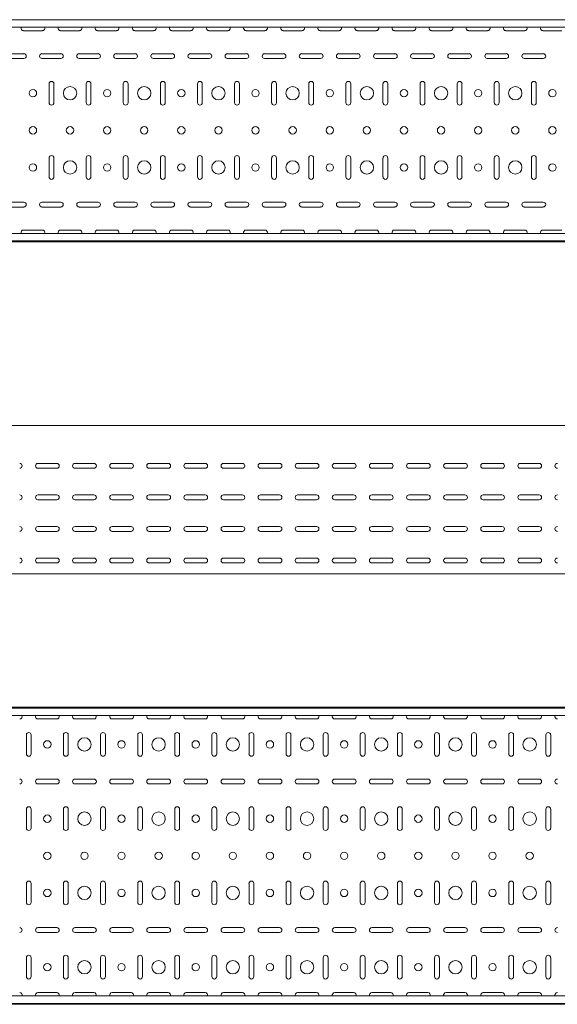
# Model space of a CAD drawing. Header units: millimetres. Extents: x -794 to 3872, y -6969 to -1561.
# Tile 16 of 19: x 2383 to 3107, y -3943 to -2617. Entities that reach past the tile are written whole.
import ezdxf

# ---------------------------------------------------------------- set-up
doc = ezdxf.new("R2010")
doc.units = ezdxf.units.MM

msp = doc.modelspace()

# ---------------------------------------------------------------- linework, layer by layer
at = {"color": 7, "linetype": 'Continuous', "lineweight": 15}
for p, q in [((3825.5, -2616.6), (825.5, -2616.6)), ((3822.5, -2626.8), (828.5, -2626.8)), ((2387.7, -2631.4), (2413.2, -2631.4)), ((2437.7, -2631.4), (2463.2, -2631.4)), ((2487.7, -2631.4), (2513.2, -2631.4)), ((2537.7, -2631.4), (2563.2, -2631.4)), ((2587.7, -2631.4), (2613.2, -2631.4)), ((2637.7, -2631.4), (2663.2, -2631.4)), ((2687.7, -2631.4), (2713.2, -2631.4)), ((2737.7, -2631.4), (2763.2, -2631.4)), ((2787.7, -2631.4), (2813.2, -2631.4)), ((2837.7, -2631.4), (2863.2, -2631.4)), ((2887.7, -2631.4), (2913.2, -2631.4)), ((2937.7, -2631.4), (2963.2, -2631.4)), ((2987.7, -2631.4), (3013.2, -2631.4)), ((3037.7, -2631.4), (3063.2, -2631.4)), ((3087.7, -2631.4), (3113.2, -2631.4)), ((2388.2, -2662.4), (2362.7, -2662.4)), ((2438.2, -2662.4), (2412.7, -2662.4)), ((2488.2, -2662.4), (2462.7, -2662.4)), ((2538.2, -2662.4), (2512.7, -2662.4)), ((2588.2, -2662.4), (2562.7, -2662.4)), ((2638.2, -2662.4), (2612.7, -2662.4)), ((2688.2, -2662.4), (2662.7, -2662.4)), ((2738.2, -2662.4), (2712.7, -2662.4)), ((2788.2, -2662.4), (2762.7, -2662.4)), ((2838.2, -2662.4), (2812.7, -2662.4)), ((2888.2, -2662.4), (2862.7, -2662.4)), ((2938.2, -2662.4), (2912.7, -2662.4)), ((2988.2, -2662.4), (2962.7, -2662.4)), ((3038.2, -2662.4), (3012.7, -2662.4)), ((3088.2, -2662.4), (3062.7, -2662.4)), ((2362.7, -2668.9), (2388.2, -2668.9)), ((2412.7, -2668.9), (2438.2, -2668.9)), ((2462.7, -2668.9), (2488.2, -2668.9)), ((2512.7, -2668.9), (2538.2, -2668.9)), ((2562.7, -2668.9), (2588.2, -2668.9)), ((2612.7, -2668.9), (2638.2, -2668.9)), ((2662.7, -2668.9), (2688.2, -2668.9)), ((2712.7, -2668.9), (2738.2, -2668.9)), ((2762.7, -2668.9), (2788.2, -2668.9)), ((2812.7, -2668.9), (2838.2, -2668.9)), ((2862.7, -2668.9), (2888.2, -2668.9)), ((2912.7, -2668.9), (2938.2, -2668.9)), ((2962.7, -2668.9), (2988.2, -2668.9)), ((3012.7, -2668.9), (3038.2, -2668.9)), ((3062.7, -2668.9), (3088.2, -2668.9)), ((2422.2, -2702.9), (2422.2, -2728.4)), ((2428.7, -2728.4), (2428.7, -2702.9)), ((2472.2, -2702.9), (2472.2, -2728.4)), ((2478.7, -2728.4), (2478.7, -2702.9)), ((2522.2, -2702.9), (2522.2, -2728.4)), ((2528.7, -2728.4), (2528.7, -2702.9)), ((2572.2, -2702.9), (2572.2, -2728.4)), ((2578.7, -2728.4), (2578.7, -2702.9)), ((2622.2, -2702.9), (2622.2, -2728.4)), ((2628.7, -2728.4), (2628.7, -2702.9)), ((2672.2, -2702.9), (2672.2, -2728.4)), ((2678.7, -2728.4), (2678.7, -2702.9)), ((2722.2, -2702.9), (2722.2, -2728.4)), ((2728.7, -2728.4), (2728.7, -2702.9)), ((2772.2, -2702.9), (2772.2, -2728.4)), ((2778.7, -2728.4), (2778.7, -2702.9)), ((2822.2, -2702.9), (2822.2, -2728.4)), ((2828.7, -2728.4), (2828.7, -2702.9)), ((2872.2, -2702.9), (2872.2, -2728.4)), ((2878.7, -2728.4), (2878.7, -2702.9)), ((2922.2, -2702.9), (2922.2, -2728.4)), ((2928.7, -2728.4), (2928.7, -2702.9)), ((2972.2, -2702.9), (2972.2, -2728.4)), ((2978.7, -2728.4), (2978.7, -2702.9)), ((3022.2, -2702.9), (3022.2, -2728.4)), ((3028.7, -2728.4), (3028.7, -2702.9)), ((3072.2, -2702.9), (3072.2, -2728.4)), ((3078.7, -2728.4), (3078.7, -2702.9)), ((2422.2, -2802.9), (2422.2, -2828.4)), ((2428.7, -2828.4), (2428.7, -2802.9)), ((2472.2, -2802.9), (2472.2, -2828.4)), ((2478.7, -2828.4), (2478.7, -2802.9)), ((2522.2, -2802.9), (2522.2, -2828.4)), ((2528.7, -2828.4), (2528.7, -2802.9)), ((2572.2, -2802.9), (2572.2, -2828.4)), ((2578.7, -2828.4), (2578.7, -2802.9)), ((2622.2, -2802.9), (2622.2, -2828.4)), ((2628.7, -2828.4), (2628.7, -2802.9)), ((2672.2, -2802.9), (2672.2, -2828.4)), ((2678.7, -2828.4), (2678.7, -2802.9)), ((2722.2, -2802.9), (2722.2, -2828.4)), ((2728.7, -2828.4), (2728.7, -2802.9)), ((2772.2, -2802.9), (2772.2, -2828.4)), ((2778.7, -2828.4), (2778.7, -2802.9)), ((2822.2, -2802.9), (2822.2, -2828.4)), ((2828.7, -2828.4), (2828.7, -2802.9)), ((2872.2, -2802.9), (2872.2, -2828.4)), ((2878.7, -2828.4), (2878.7, -2802.9)), ((2922.2, -2802.9), (2922.2, -2828.4)), ((2928.7, -2828.4), (2928.7, -2802.9)), ((2972.2, -2802.9), (2972.2, -2828.4)), ((2978.7, -2828.4), (2978.7, -2802.9)), ((3022.2, -2802.9), (3022.2, -2828.4)), ((3028.7, -2828.4), (3028.7, -2802.9)), ((3072.2, -2802.9), (3072.2, -2828.4)), ((3078.7, -2828.4), (3078.7, -2802.9)), ((2388.2, -2862.4), (2362.7, -2862.4)), ((2438.2, -2862.4), (2412.7, -2862.4)), ((2488.2, -2862.4), (2462.7, -2862.4)), ((2538.2, -2862.4), (2512.7, -2862.4)), ((2588.2, -2862.4), (2562.7, -2862.4)), ((2638.2, -2862.4), (2612.7, -2862.4)), ((2688.2, -2862.4), (2662.7, -2862.4)), ((2738.2, -2862.4), (2712.7, -2862.4)), ((2788.2, -2862.4), (2762.7, -2862.4)), ((2838.2, -2862.4), (2812.7, -2862.4)), ((2888.2, -2862.4), (2862.7, -2862.4)), ((2938.2, -2862.4), (2912.7, -2862.4)), ((2988.2, -2862.4), (2962.7, -2862.4)), ((3038.2, -2862.4), (3012.7, -2862.4)), ((3088.2, -2862.4), (3062.7, -2862.4)), ((2362.7, -2868.9), (2388.2, -2868.9)), ((2412.7, -2868.9), (2438.2, -2868.9)), ((2462.7, -2868.9), (2488.2, -2868.9)), ((2512.7, -2868.9), (2538.2, -2868.9)), ((2562.7, -2868.9), (2588.2, -2868.9)), ((2612.7, -2868.9), (2638.2, -2868.9)), ((2662.7, -2868.9), (2688.2, -2868.9)), ((2712.7, -2868.9), (2738.2, -2868.9)), ((2762.7, -2868.9), (2788.2, -2868.9)), ((2812.7, -2868.9), (2838.2, -2868.9)), ((2862.7, -2868.9), (2888.2, -2868.9)), ((2912.7, -2868.9), (2938.2, -2868.9)), ((2962.7, -2868.9), (2988.2, -2868.9)), ((3012.7, -2868.9), (3038.2, -2868.9)), ((3062.7, -2868.9), (3088.2, -2868.9)), ((2413.2, -2899.9), (2387.7, -2899.9)), ((2463.2, -2899.9), (2437.7, -2899.9)), ((2513.2, -2899.9), (2487.7, -2899.9)), ((2563.2, -2899.9), (2537.7, -2899.9)), ((2613.2, -2899.9), (2587.7, -2899.9)), ((2663.2, -2899.9), (2637.7, -2899.9)), ((2713.2, -2899.9), (2687.7, -2899.9)), ((2763.2, -2899.9), (2737.7, -2899.9)), ((2813.2, -2899.9), (2787.7, -2899.9)), ((2863.2, -2899.9), (2837.7, -2899.9)), ((2913.2, -2899.9), (2887.7, -2899.9)), ((2963.2, -2899.9), (2937.7, -2899.9)), ((3013.2, -2899.9), (2987.7, -2899.9)), ((3063.2, -2899.9), (3037.7, -2899.9)), ((3113.2, -2899.9), (3087.7, -2899.9)), ((825.5, -2914.6), (3825.5, -2914.6)), ((3825.5, -2915.6), (825.5, -2915.6)), ((3822.5, -2904.4), (828.5, -2904.4)), ((3844.9, -3162.9), (844.9, -3162.9)), ((2407.2, -3214.2), (2432.7, -3214.2)), ((2432.7, -3220.7), (2407.2, -3220.7)), ((2457.2, -3214.2), (2482.7, -3214.2)), ((2482.7, -3220.7), (2457.2, -3220.7)), ((2507.2, -3214.2), (2532.7, -3214.2)), ((2532.7, -3220.7), (2507.2, -3220.7)), ((2557.2, -3214.2), (2582.7, -3214.2)), ((2582.7, -3220.7), (2557.2, -3220.7)), ((2607.2, -3214.2), (2632.7, -3214.2)), ((2632.7, -3220.7), (2607.2, -3220.7)), ((2657.2, -3214.2), (2682.7, -3214.2)), ((2682.7, -3220.7), (2657.2, -3220.7)), ((2707.2, -3214.2), (2732.7, -3214.2)), ((2732.7, -3220.7), (2707.2, -3220.7)), ((2757.2, -3214.2), (2782.7, -3214.2)), ((2782.7, -3220.7), (2757.2, -3220.7)), ((2807.2, -3214.2), (2832.7, -3214.2)), ((2832.7, -3220.7), (2807.2, -3220.7)), ((2857.2, -3214.2), (2882.7, -3214.2)), ((2882.7, -3220.7), (2857.2, -3220.7)), ((2907.2, -3214.2), (2932.7, -3214.2)), ((2932.7, -3220.7), (2907.2, -3220.7)), ((2957.2, -3214.2), (2982.7, -3214.2)), ((2982.7, -3220.7), (2957.2, -3220.7)), ((3007.2, -3214.2), (3032.7, -3214.2)), ((3032.7, -3220.7), (3007.2, -3220.7)), ((3057.2, -3214.2), (3082.7, -3214.2)), ((3082.7, -3220.7), (3057.2, -3220.7)), ((2407.2, -3256.7), (2432.7, -3256.7)), ((2457.2, -3256.7), (2482.7, -3256.7)), ((2507.2, -3256.7), (2532.7, -3256.7)), ((2557.2, -3256.7), (2582.7, -3256.7)), ((2607.2, -3256.7), (2632.7, -3256.7)), ((2657.2, -3256.7), (2682.7, -3256.7)), ((2707.2, -3256.7), (2732.7, -3256.7)), ((2757.2, -3256.7), (2782.7, -3256.7)), ((2807.2, -3256.7), (2832.7, -3256.7)), ((2857.2, -3256.7), (2882.7, -3256.7)), ((2907.2, -3256.7), (2932.7, -3256.7)), ((2957.2, -3256.7), (2982.7, -3256.7)), ((3007.2, -3256.7), (3032.7, -3256.7)), ((3057.2, -3256.7), (3082.7, -3256.7)), ((2432.7, -3263.2), (2407.2, -3263.2)), ((2482.7, -3263.2), (2457.2, -3263.2)), ((2532.7, -3263.2), (2507.2, -3263.2)), ((2582.7, -3263.2), (2557.2, -3263.2)), ((2632.7, -3263.2), (2607.2, -3263.2)), ((2682.7, -3263.2), (2657.2, -3263.2)), ((2732.7, -3263.2), (2707.2, -3263.2)), ((2782.7, -3263.2), (2757.2, -3263.2)), ((2832.7, -3263.2), (2807.2, -3263.2)), ((2882.7, -3263.2), (2857.2, -3263.2)), ((2932.7, -3263.2), (2907.2, -3263.2)), ((2982.7, -3263.2), (2957.2, -3263.2)), ((3032.7, -3263.2), (3007.2, -3263.2)), ((3082.7, -3263.2), (3057.2, -3263.2)), ((2407.2, -3299.2), (2432.7, -3299.2)), ((2457.2, -3299.2), (2482.7, -3299.2)), ((2507.2, -3299.2), (2532.7, -3299.2)), ((2557.2, -3299.2), (2582.7, -3299.2)), ((2607.2, -3299.2), (2632.7, -3299.2)), ((2657.2, -3299.2), (2682.7, -3299.2)), ((2707.2, -3299.2), (2732.7, -3299.2)), ((2757.2, -3299.2), (2782.7, -3299.2)), ((2807.2, -3299.2), (2832.7, -3299.2)), ((2857.2, -3299.2), (2882.7, -3299.2)), ((2907.2, -3299.2), (2932.7, -3299.2)), ((2957.2, -3299.2), (2982.7, -3299.2)), ((3007.2, -3299.2), (3032.7, -3299.2)), ((3057.2, -3299.2), (3082.7, -3299.2)), ((2432.7, -3305.7), (2407.2, -3305.7)), ((2482.7, -3305.7), (2457.2, -3305.7)), ((2532.7, -3305.7), (2507.2, -3305.7)), ((2582.7, -3305.7), (2557.2, -3305.7)), ((2632.7, -3305.7), (2607.2, -3305.7)), ((2682.7, -3305.7), (2657.2, -3305.7)), ((2732.7, -3305.7), (2707.2, -3305.7)), ((2782.7, -3305.7), (2757.2, -3305.7)), ((2832.7, -3305.7), (2807.2, -3305.7)), ((2882.7, -3305.7), (2857.2, -3305.7)), ((2932.7, -3305.7), (2907.2, -3305.7)), ((2982.7, -3305.7), (2957.2, -3305.7)), ((3032.7, -3305.7), (3007.2, -3305.7)), ((3082.7, -3305.7), (3057.2, -3305.7)), ((2407.2, -3341.7), (2432.7, -3341.7)), ((2432.7, -3348.2), (2407.2, -3348.2)), ((2457.2, -3341.7), (2482.7, -3341.7)), ((2482.7, -3348.2), (2457.2, -3348.2)), ((2507.2, -3341.7), (2532.7, -3341.7)), ((2532.7, -3348.2), (2507.2, -3348.2)), ((2557.2, -3341.7), (2582.7, -3341.7)), ((2582.7, -3348.2), (2557.2, -3348.2)), ((2607.2, -3341.7), (2632.7, -3341.7)), ((2632.7, -3348.2), (2607.2, -3348.2)), ((2657.2, -3341.7), (2682.7, -3341.7)), ((2682.7, -3348.2), (2657.2, -3348.2)), ((2707.2, -3341.7), (2732.7, -3341.7)), ((2732.7, -3348.2), (2707.2, -3348.2)), ((2757.2, -3341.7), (2782.7, -3341.7)), ((2782.7, -3348.2), (2757.2, -3348.2)), ((2807.2, -3341.7), (2832.7, -3341.7)), ((2832.7, -3348.2), (2807.2, -3348.2)), ((2857.2, -3341.7), (2882.7, -3341.7)), ((2882.7, -3348.2), (2857.2, -3348.2)), ((2907.2, -3341.7), (2932.7, -3341.7)), ((2932.7, -3348.2), (2907.2, -3348.2)), ((2957.2, -3341.7), (2982.7, -3341.7)), ((2982.7, -3348.2), (2957.2, -3348.2)), ((3007.2, -3341.7), (3032.7, -3341.7)), ((3032.7, -3348.2), (3007.2, -3348.2)), ((3057.2, -3341.7), (3082.7, -3341.7)), ((3082.7, -3348.2), (3057.2, -3348.2)), ((3844.9, -3362.9), (844.9, -3362.9)), ((3844.9, -3542.6), (844.9, -3542.6)), ((3844.9, -3543.6), (844.9, -3543.6)), ((3841.9, -3553.8), (847.9, -3553.8)), ((2407.2, -3558.3), (2432.7, -3558.3)), ((2457.2, -3558.3), (2482.7, -3558.3)), ((2507.2, -3558.3), (2532.7, -3558.3)), ((2557.2, -3558.3), (2582.7, -3558.3)), ((2607.2, -3558.3), (2632.7, -3558.3)), ((2657.2, -3558.3), (2682.7, -3558.3)), ((2707.2, -3558.3), (2732.7, -3558.3)), ((2757.2, -3558.3), (2782.7, -3558.3)), ((2807.2, -3558.3), (2832.7, -3558.3)), ((2857.2, -3558.3), (2882.7, -3558.3)), ((2907.2, -3558.3), (2932.7, -3558.3)), ((2957.2, -3558.3), (2982.7, -3558.3)), ((3007.2, -3558.3), (3032.7, -3558.3)), ((3057.2, -3558.3), (3082.7, -3558.3)), ((2391.7, -3579.8), (2391.7, -3605.3)), ((2398.2, -3605.3), (2398.2, -3579.8)), ((2441.7, -3579.8), (2441.7, -3605.3)), ((2448.2, -3605.3), (2448.2, -3579.8)), ((2491.7, -3579.8), (2491.7, -3605.3)), ((2498.2, -3605.3), (2498.2, -3579.8)), ((2541.7, -3579.8), (2541.7, -3605.3)), ((2548.2, -3605.3), (2548.2, -3579.8)), ((2591.7, -3579.8), (2591.7, -3605.3)), ((2598.2, -3605.3), (2598.2, -3579.8)), ((2641.7, -3579.8), (2641.7, -3605.3)), ((2648.2, -3605.3), (2648.2, -3579.8)), ((2691.7, -3579.8), (2691.7, -3605.3)), ((2698.2, -3605.3), (2698.2, -3579.8)), ((2741.7, -3579.8), (2741.7, -3605.3)), ((2748.2, -3605.3), (2748.2, -3579.8)), ((2791.7, -3579.8), (2791.7, -3605.3)), ((2798.2, -3605.3), (2798.2, -3579.8)), ((2841.7, -3579.8), (2841.7, -3605.3)), ((2848.2, -3605.3), (2848.2, -3579.8)), ((2891.7, -3579.8), (2891.7, -3605.3)), ((2898.2, -3605.3), (2898.2, -3579.8)), ((2941.7, -3579.8), (2941.7, -3605.3)), ((2948.2, -3605.3), (2948.2, -3579.8)), ((2991.7, -3579.8), (2991.7, -3605.3)), ((2998.2, -3605.3), (2998.2, -3579.8)), ((3041.7, -3579.8), (3041.7, -3605.3)), ((3048.2, -3605.3), (3048.2, -3579.8)), ((3091.7, -3579.8), (3091.7, -3605.3)), ((3098.2, -3605.3), (3098.2, -3579.8)), ((2432.7, -3639.3), (2407.2, -3639.3)), ((2407.2, -3645.8), (2432.7, -3645.8)), ((2482.7, -3639.3), (2457.2, -3639.3)), ((2457.2, -3645.8), (2482.7, -3645.8)), ((2532.7, -3639.3), (2507.2, -3639.3)), ((2507.2, -3645.8), (2532.7, -3645.8)), ((2582.7, -3639.3), (2557.2, -3639.3)), ((2557.2, -3645.8), (2582.7, -3645.8)), ((2632.7, -3639.3), (2607.2, -3639.3)), ((2607.2, -3645.8), (2632.7, -3645.8)), ((2682.7, -3639.3), (2657.2, -3639.3)), ((2657.2, -3645.8), (2682.7, -3645.8)), ((2732.7, -3639.3), (2707.2, -3639.3)), ((2707.2, -3645.8), (2732.7, -3645.8)), ((2782.7, -3639.3), (2757.2, -3639.3)), ((2757.2, -3645.8), (2782.7, -3645.8)), ((2832.7, -3639.3), (2807.2, -3639.3)), ((2807.2, -3645.8), (2832.7, -3645.8)), ((2882.7, -3639.3), (2857.2, -3639.3)), ((2857.2, -3645.8), (2882.7, -3645.8)), ((2932.7, -3639.3), (2907.2, -3639.3)), ((2907.2, -3645.8), (2932.7, -3645.8)), ((2982.7, -3639.3), (2957.2, -3639.3)), ((2957.2, -3645.8), (2982.7, -3645.8)), ((3032.7, -3639.3), (3007.2, -3639.3)), ((3007.2, -3645.8), (3032.7, -3645.8)), ((3082.7, -3639.3), (3057.2, -3639.3)), ((3057.2, -3645.8), (3082.7, -3645.8)), ((2391.7, -3679.8), (2391.7, -3705.3)), ((2398.2, -3705.3), (2398.2, -3679.8)), ((2441.7, -3679.8), (2441.7, -3705.3)), ((2448.2, -3705.3), (2448.2, -3679.8)), ((2491.7, -3679.8), (2491.7, -3705.3)), ((2498.2, -3705.3), (2498.2, -3679.8)), ((2541.7, -3679.8), (2541.7, -3705.3)), ((2548.2, -3705.3), (2548.2, -3679.8)), ((2591.7, -3679.8), (2591.7, -3705.3)), ((2598.2, -3705.3), (2598.2, -3679.8)), ((2641.7, -3679.8), (2641.7, -3705.3)), ((2648.2, -3705.3), (2648.2, -3679.8)), ((2691.7, -3679.8), (2691.7, -3705.3)), ((2698.2, -3705.3), (2698.2, -3679.8)), ((2741.7, -3679.8), (2741.7, -3705.3)), ((2748.2, -3705.3), (2748.2, -3679.8)), ((2791.7, -3679.8), (2791.7, -3705.3)), ((2798.2, -3705.3), (2798.2, -3679.8)), ((2841.7, -3679.8), (2841.7, -3705.3)), ((2848.2, -3705.3), (2848.2, -3679.8)), ((2891.7, -3679.8), (2891.7, -3705.3)), ((2898.2, -3705.3), (2898.2, -3679.8)), ((2941.7, -3679.8), (2941.7, -3705.3)), ((2948.2, -3705.3), (2948.2, -3679.8)), ((2991.7, -3679.8), (2991.7, -3705.3)), ((2998.2, -3705.3), (2998.2, -3679.8)), ((3041.7, -3679.8), (3041.7, -3705.3)), ((3048.2, -3705.3), (3048.2, -3679.8)), ((3091.7, -3679.8), (3091.7, -3705.3)), ((3098.2, -3705.3), (3098.2, -3679.8)), ((2391.7, -3779.8), (2391.7, -3805.3)), ((2398.2, -3805.3), (2398.2, -3779.8)), ((2441.7, -3779.8), (2441.7, -3805.3)), ((2448.2, -3805.3), (2448.2, -3779.8)), ((2491.7, -3779.8), (2491.7, -3805.3)), ((2498.2, -3805.3), (2498.2, -3779.8)), ((2541.7, -3779.8), (2541.7, -3805.3)), ((2548.2, -3805.3), (2548.2, -3779.8)), ((2591.7, -3779.8), (2591.7, -3805.3)), ((2598.2, -3805.3), (2598.2, -3779.8)), ((2641.7, -3779.8), (2641.7, -3805.3)), ((2648.2, -3805.3), (2648.2, -3779.8)), ((2691.7, -3779.8), (2691.7, -3805.3)), ((2698.2, -3805.3), (2698.2, -3779.8)), ((2741.7, -3779.8), (2741.7, -3805.3)), ((2748.2, -3805.3), (2748.2, -3779.8)), ((2791.7, -3779.8), (2791.7, -3805.3)), ((2798.2, -3805.3), (2798.2, -3779.8)), ((2841.7, -3779.8), (2841.7, -3805.3)), ((2848.2, -3805.3), (2848.2, -3779.8)), ((2891.7, -3779.8), (2891.7, -3805.3)), ((2898.2, -3805.3), (2898.2, -3779.8)), ((2941.7, -3779.8), (2941.7, -3805.3)), ((2948.2, -3805.3), (2948.2, -3779.8)), ((2991.7, -3779.8), (2991.7, -3805.3)), ((2998.2, -3805.3), (2998.2, -3779.8)), ((3041.7, -3779.8), (3041.7, -3805.3)), ((3048.2, -3805.3), (3048.2, -3779.8)), ((3091.7, -3779.8), (3091.7, -3805.3)), ((3098.2, -3805.3), (3098.2, -3779.8)), ((2432.7, -3839.3), (2407.2, -3839.3)), ((2482.7, -3839.3), (2457.2, -3839.3)), ((2532.7, -3839.3), (2507.2, -3839.3)), ((2582.7, -3839.3), (2557.2, -3839.3)), ((2632.7, -3839.3), (2607.2, -3839.3)), ((2682.7, -3839.3), (2657.2, -3839.3)), ((2732.7, -3839.3), (2707.2, -3839.3)), ((2782.7, -3839.3), (2757.2, -3839.3)), ((2832.7, -3839.3), (2807.2, -3839.3)), ((2882.7, -3839.3), (2857.2, -3839.3)), ((2932.7, -3839.3), (2907.2, -3839.3)), ((2982.7, -3839.3), (2957.2, -3839.3)), ((3032.7, -3839.3), (3007.2, -3839.3)), ((3082.7, -3839.3), (3057.2, -3839.3)), ((2407.2, -3845.8), (2432.7, -3845.8)), ((2457.2, -3845.8), (2482.7, -3845.8)), ((2507.2, -3845.8), (2532.7, -3845.8)), ((2557.2, -3845.8), (2582.7, -3845.8)), ((2607.2, -3845.8), (2632.7, -3845.8)), ((2657.2, -3845.8), (2682.7, -3845.8)), ((2707.2, -3845.8), (2732.7, -3845.8)), ((2757.2, -3845.8), (2782.7, -3845.8)), ((2807.2, -3845.8), (2832.7, -3845.8)), ((2857.2, -3845.8), (2882.7, -3845.8)), ((2907.2, -3845.8), (2932.7, -3845.8)), ((2957.2, -3845.8), (2982.7, -3845.8)), ((3007.2, -3845.8), (3032.7, -3845.8)), ((3057.2, -3845.8), (3082.7, -3845.8)), ((2391.7, -3879.8), (2391.7, -3905.3)), ((2398.2, -3905.3), (2398.2, -3879.8)), ((2441.7, -3879.8), (2441.7, -3905.3)), ((2448.2, -3905.3), (2448.2, -3879.8)), ((2491.7, -3879.8), (2491.7, -3905.3)), ((2498.2, -3905.3), (2498.2, -3879.8)), ((2541.7, -3879.8), (2541.7, -3905.3)), ((2548.2, -3905.3), (2548.2, -3879.8)), ((2591.7, -3879.8), (2591.7, -3905.3)), ((2598.2, -3905.3), (2598.2, -3879.8)), ((2641.7, -3879.8), (2641.7, -3905.3)), ((2648.2, -3905.3), (2648.2, -3879.8)), ((2691.7, -3879.8), (2691.7, -3905.3)), ((2698.2, -3905.3), (2698.2, -3879.8)), ((2741.7, -3879.8), (2741.7, -3905.3)), ((2748.2, -3905.3), (2748.2, -3879.8)), ((2791.7, -3879.8), (2791.7, -3905.3)), ((2798.2, -3905.3), (2798.2, -3879.8)), ((2841.7, -3879.8), (2841.7, -3905.3)), ((2848.2, -3905.3), (2848.2, -3879.8)), ((2891.7, -3879.8), (2891.7, -3905.3)), ((2898.2, -3905.3), (2898.2, -3879.8)), ((2941.7, -3879.8), (2941.7, -3905.3)), ((2948.2, -3905.3), (2948.2, -3879.8)), ((2991.7, -3879.8), (2991.7, -3905.3)), ((2998.2, -3905.3), (2998.2, -3879.8)), ((3041.7, -3879.8), (3041.7, -3905.3)), ((3048.2, -3905.3), (3048.2, -3879.8)), ((3091.7, -3879.8), (3091.7, -3905.3)), ((3098.2, -3905.3), (3098.2, -3879.8)), ((3841.9, -3931.4), (847.9, -3931.4)), ((2432.7, -3926.8), (2407.2, -3926.8)), ((2482.7, -3926.8), (2457.2, -3926.8)), ((2532.7, -3926.8), (2507.2, -3926.8)), ((2582.7, -3926.8), (2557.2, -3926.8)), ((2632.7, -3926.8), (2607.2, -3926.8)), ((2682.7, -3926.8), (2657.2, -3926.8)), ((2732.7, -3926.8), (2707.2, -3926.8)), ((2782.7, -3926.8), (2757.2, -3926.8)), ((2832.7, -3926.8), (2807.2, -3926.8)), ((2882.7, -3926.8), (2857.2, -3926.8)), ((2932.7, -3926.8), (2907.2, -3926.8)), ((2982.7, -3926.8), (2957.2, -3926.8)), ((3032.7, -3926.8), (3007.2, -3926.8)), ((3082.7, -3926.8), (3057.2, -3926.8)), ((844.9, -3941.6), (3844.9, -3941.6)), ((3844.9, -3942.6), (844.9, -3942.6))]:
    msp.add_line(p, q, dxfattribs=at)
for centre, radius in [((2400.5, -2715.6), 5), ((2450.5, -2715.6), 9), ((2500.5, -2715.6), 5), ((2550.5, -2715.6), 9), ((2600.5, -2715.6), 5), ((2650.5, -2715.6), 9), ((2700.5, -2715.6), 5), ((2750.5, -2715.6), 9), ((2800.5, -2715.6), 5), ((2850.5, -2715.6), 9), ((2900.5, -2715.6), 5), ((2950.5, -2715.6), 9), ((3000.5, -2715.6), 5), ((3050.5, -2715.6), 9), ((3100.5, -2715.6), 5), ((2400.5, -2765.6), 5), ((2450.5, -2765.6), 5), ((2500.5, -2765.6), 5), ((2550.5, -2765.6), 5), ((2600.5, -2765.6), 5), ((2650.5, -2765.6), 5), ((2700.5, -2765.6), 5), ((2750.5, -2765.6), 5), ((2800.5, -2765.6), 5), ((2850.5, -2765.6), 5), ((2900.5, -2765.6), 5), ((2950.5, -2765.6), 5), ((3000.5, -2765.6), 5), ((3050.5, -2765.6), 5), ((3100.5, -2765.6), 5), ((2400.5, -2815.6), 5), ((2450.5, -2815.6), 9), ((2500.5, -2815.6), 5), ((2550.5, -2815.6), 9), ((2600.5, -2815.6), 5), ((2650.5, -2815.6), 9), ((2700.5, -2815.6), 5), ((2750.5, -2815.6), 9), ((2800.5, -2815.6), 5), ((2850.5, -2815.6), 9), ((2900.5, -2815.6), 5), ((2950.5, -2815.6), 9), ((3000.5, -2815.6), 5), ((3050.5, -2815.6), 9), ((3100.5, -2815.6), 5), ((2419.9, -3592.6), 5), ((2469.9, -3592.6), 9), ((2519.9, -3592.6), 5), ((2569.9, -3592.6), 9), ((2619.9, -3592.6), 5), ((2669.9, -3592.6), 9), ((2719.9, -3592.6), 5), ((2769.9, -3592.6), 9), ((2819.9, -3592.6), 5), ((2869.9, -3592.6), 9), ((2919.9, -3592.6), 5), ((2969.9, -3592.6), 9), ((3019.9, -3592.6), 5), ((3069.9, -3592.6), 9), ((2469.9, -3692.6), 9), ((2569.9, -3692.6), 9), ((2669.9, -3692.6), 9), ((2769.9, -3692.6), 9), ((2869.9, -3692.6), 9), ((2969.9, -3692.6), 9), ((3069.9, -3692.6), 9), ((2419.9, -3692.6), 5), ((2519.9, -3692.6), 5), ((2619.9, -3692.6), 5), ((2719.9, -3692.6), 5), ((2819.9, -3692.6), 5), ((2919.9, -3692.6), 5), ((3019.9, -3692.6), 5), ((2419.9, -3742.6), 5), ((2469.9, -3742.6), 5), ((2519.9, -3742.6), 5), ((2569.9, -3742.6), 5), ((2619.9, -3742.6), 5), ((2669.9, -3742.6), 5), ((2719.9, -3742.6), 5), ((2769.9, -3742.6), 5), ((2819.9, -3742.6), 5), ((2869.9, -3742.6), 5), ((2919.9, -3742.6), 5), ((2969.9, -3742.6), 5), ((3019.9, -3742.6), 5), ((3069.9, -3742.6), 5), ((2419.9, -3792.6), 5), ((2469.9, -3792.6), 9), ((2519.9, -3792.6), 5), ((2569.9, -3792.6), 9), ((2619.9, -3792.6), 5), ((2669.9, -3792.6), 9), ((2719.9, -3792.6), 5), ((2769.9, -3792.6), 9), ((2819.9, -3792.6), 5), ((2869.9, -3792.6), 9), ((2919.9, -3792.6), 5), ((2969.9, -3792.6), 9), ((3019.9, -3792.6), 5), ((3069.9, -3792.6), 9), ((2469.9, -3892.6), 9), ((2569.9, -3892.6), 9), ((2669.9, -3892.6), 9), ((2769.9, -3892.6), 9), ((2869.9, -3892.6), 9), ((2969.9, -3892.6), 9), ((3069.9, -3892.6), 9), ((2419.9, -3892.6), 5), ((2519.9, -3892.6), 5), ((2619.9, -3892.6), 5), ((2719.9, -3892.6), 5), ((2819.9, -3892.6), 5), ((2919.9, -3892.6), 5), ((3019.9, -3892.6), 5)]:
    msp.add_circle(centre, radius, dxfattribs=at)
for centre, start, end in [((2387.7, -2628.1), 156.6479, 270), ((2413.2, -2628.1), 270, 23.3521), ((2437.7, -2628.1), 156.6479, 270), ((2463.2, -2628.1), 270, 23.3521), ((2487.7, -2628.1), 156.6479, 270), ((2513.2, -2628.1), 270, 23.3521), ((2537.7, -2628.1), 156.6479, 270), ((2563.2, -2628.1), 270, 23.3521), ((2587.7, -2628.1), 156.6479, 270), ((2613.2, -2628.1), 270, 23.3521), ((2637.7, -2628.1), 156.6479, 270), ((2663.2, -2628.1), 270, 23.3521), ((2687.7, -2628.1), 156.6479, 270), ((2713.2, -2628.1), 270, 23.3521), ((2737.7, -2628.1), 156.6479, 270), ((2763.2, -2628.1), 270, 23.3521), ((2787.7, -2628.1), 156.6479, 270), ((2813.2, -2628.1), 270, 23.3521), ((2837.7, -2628.1), 156.6479, 270), ((2863.2, -2628.1), 270, 23.3521), ((2887.7, -2628.1), 156.6479, 270), ((2913.2, -2628.1), 270, 23.3521), ((2937.7, -2628.1), 156.6479, 270), ((2963.2, -2628.1), 270, 23.3521), ((2987.7, -2628.1), 156.6479, 270), ((3013.2, -2628.1), 270, 23.3521), ((3037.7, -2628.1), 156.6479, 270), ((3063.2, -2628.1), 270, 23.3521), ((3087.7, -2628.1), 156.6479, 270), ((2388.2, -2665.6), 270, 90), ((2412.7, -2665.6), 90, 270), ((2438.2, -2665.6), 270, 90), ((2462.7, -2665.6), 90, 270), ((2488.2, -2665.6), 270, 90), ((2512.7, -2665.6), 90, 270), ((2538.2, -2665.6), 270, 90), ((2562.7, -2665.6), 90, 270), ((2588.2, -2665.6), 270, 90), ((2612.7, -2665.6), 90, 270), ((2638.2, -2665.6), 270, 90), ((2662.7, -2665.6), 90, 270), ((2688.2, -2665.6), 270, 90), ((2712.7, -2665.6), 90, 270), ((2738.2, -2665.6), 270, 90), ((2762.7, -2665.6), 90, 270), ((2788.2, -2665.6), 270, 90), ((2812.7, -2665.6), 90, 270), ((2838.2, -2665.6), 270, 90), ((2862.7, -2665.6), 90, 270), ((2888.2, -2665.6), 270, 90), ((2912.7, -2665.6), 90, 270), ((2938.2, -2665.6), 270, 90), ((2962.7, -2665.6), 90, 270), ((2988.2, -2665.6), 270, 90), ((3012.7, -2665.6), 90, 270), ((3038.2, -2665.6), 270, 90), ((3062.7, -2665.6), 90, 270), ((3088.2, -2665.6), 270, 90), ((2425.5, -2702.9), 0, 180), ((2475.5, -2702.9), 0, 180), ((2525.5, -2702.9), 0, 180), ((2575.5, -2702.9), 0, 180), ((2625.5, -2702.9), 0, 180), ((2675.5, -2702.9), 0, 180), ((2725.5, -2702.9), 0, 180), ((2775.5, -2702.9), 0, 180), ((2825.5, -2702.9), 0, 180), ((2875.5, -2702.9), 0, 180), ((2925.5, -2702.9), 0, 180), ((2975.5, -2702.9), 0, 180), ((3025.5, -2702.9), 0, 180), ((3075.5, -2702.9), 0, 180), ((2425.5, -2728.4), 180, 0), ((2475.5, -2728.4), 180, 0), ((2525.5, -2728.4), 180, 0), ((2575.5, -2728.4), 180, 0), ((2625.5, -2728.4), 180, 0), ((2675.5, -2728.4), 180, 0), ((2725.5, -2728.4), 180, 0), ((2775.5, -2728.4), 180, 0), ((2825.5, -2728.4), 180, 0), ((2875.5, -2728.4), 180, 0), ((2925.5, -2728.4), 180, 0), ((2975.5, -2728.4), 180, 0), ((3025.5, -2728.4), 180, 0), ((3075.5, -2728.4), 180, 0), ((2425.5, -2802.9), 0, 180), ((2475.5, -2802.9), 0, 180), ((2525.5, -2802.9), 0, 180), ((2575.5, -2802.9), 0, 180), ((2625.5, -2802.9), 0, 180), ((2675.5, -2802.9), 0, 180), ((2725.5, -2802.9), 0, 180), ((2775.5, -2802.9), 0, 180), ((2825.5, -2802.9), 0, 180), ((2875.5, -2802.9), 0, 180), ((2925.5, -2802.9), 0, 180), ((2975.5, -2802.9), 0, 180), ((3025.5, -2802.9), 0, 180), ((3075.5, -2802.9), 0, 180), ((2425.5, -2828.4), 180, 0), ((2475.5, -2828.4), 180, 0), ((2525.5, -2828.4), 180, 0), ((2575.5, -2828.4), 180, 0), ((2625.5, -2828.4), 180, 0), ((2675.5, -2828.4), 180, 0), ((2725.5, -2828.4), 180, 0), ((2775.5, -2828.4), 180, 0), ((2825.5, -2828.4), 180, 0), ((2875.5, -2828.4), 180, 0), ((2925.5, -2828.4), 180, 0), ((2975.5, -2828.4), 180, 0), ((3025.5, -2828.4), 180, 0), ((3075.5, -2828.4), 180, 0), ((2388.2, -2865.6), 270, 90), ((2412.7, -2865.6), 90, 270), ((2438.2, -2865.6), 270, 90), ((2462.7, -2865.6), 90, 270), ((2488.2, -2865.6), 270, 90), ((2512.7, -2865.6), 90, 270), ((2538.2, -2865.6), 270, 90), ((2562.7, -2865.6), 90, 270), ((2588.2, -2865.6), 270, 90), ((2612.7, -2865.6), 90, 270), ((2638.2, -2865.6), 270, 90), ((2662.7, -2865.6), 90, 270), ((2688.2, -2865.6), 270, 90), ((2712.7, -2865.6), 90, 270), ((2738.2, -2865.6), 270, 90), ((2762.7, -2865.6), 90, 270), ((2788.2, -2865.6), 270, 90), ((2812.7, -2865.6), 90, 270), ((2838.2, -2865.6), 270, 90), ((2862.7, -2865.6), 90, 270), ((2888.2, -2865.6), 270, 90), ((2912.7, -2865.6), 90, 270), ((2938.2, -2865.6), 270, 90), ((2962.7, -2865.6), 90, 270), ((2988.2, -2865.6), 270, 90), ((3012.7, -2865.6), 90, 270), ((3038.2, -2865.6), 270, 90), ((3062.7, -2865.6), 90, 270), ((3088.2, -2865.6), 270, 90), ((2387.7, -2903.1), 90, 203.3521), ((2413.2, -2903.1), 336.6479, 90), ((2437.7, -2903.1), 90, 203.3521), ((2463.2, -2903.1), 336.6479, 90), ((2487.7, -2903.1), 90, 203.3521), ((2513.2, -2903.1), 336.6479, 90), ((2537.7, -2903.1), 90, 203.3521), ((2563.2, -2903.1), 336.6479, 90), ((2587.7, -2903.1), 90, 203.3521), ((2613.2, -2903.1), 336.6479, 90), ((2637.7, -2903.1), 90, 203.3521), ((2663.2, -2903.1), 336.6479, 90), ((2687.7, -2903.1), 90, 203.3521), ((2713.2, -2903.1), 336.6479, 90), ((2737.7, -2903.1), 90, 203.3521), ((2763.2, -2903.1), 336.6479, 90), ((2787.7, -2903.1), 90, 203.3521), ((2813.2, -2903.1), 336.6479, 90), ((2837.7, -2903.1), 90, 203.3521), ((2863.2, -2903.1), 336.6479, 90), ((2887.7, -2903.1), 90, 203.3521), ((2913.2, -2903.1), 336.6479, 90), ((2937.7, -2903.1), 90, 203.3521), ((2963.2, -2903.1), 336.6479, 90), ((2987.7, -2903.1), 90, 203.3521), ((3013.2, -2903.1), 336.6479, 90), ((3037.7, -2903.1), 90, 203.3521), ((3063.2, -2903.1), 336.6479, 90), ((3087.7, -2903.1), 90, 203.3521), ((2382.7, -3217.4), 270, 90), ((2407.2, -3217.4), 90, 270), ((2432.7, -3217.4), 270, 90), ((2457.2, -3217.4), 90, 270), ((2482.7, -3217.4), 270, 90), ((2507.2, -3217.4), 90, 270), ((2532.7, -3217.4), 270, 90), ((2557.2, -3217.4), 90, 270), ((2582.7, -3217.4), 270, 90), ((2607.2, -3217.4), 90, 270), ((2632.7, -3217.4), 270, 90), ((2657.2, -3217.4), 90, 270), ((2682.7, -3217.4), 270, 90), ((2707.2, -3217.4), 90, 270), ((2732.7, -3217.4), 270, 90), ((2757.2, -3217.4), 90, 270), ((2782.7, -3217.4), 270, 90), ((2807.2, -3217.4), 90, 270), ((2832.7, -3217.4), 270, 90), ((2857.2, -3217.4), 90, 270), ((2882.7, -3217.4), 270, 90), ((2907.2, -3217.4), 90, 270), ((2932.7, -3217.4), 270, 90), ((2957.2, -3217.4), 90, 270), ((2982.7, -3217.4), 270, 90), ((3007.2, -3217.4), 90, 270), ((3032.7, -3217.4), 270, 90), ((3057.2, -3217.4), 90, 270), ((3082.7, -3217.4), 270, 90), ((3107.2, -3217.4), 90, 270), ((2382.7, -3259.9), 270, 90), ((2407.2, -3259.9), 90, 270), ((2432.7, -3259.9), 270, 90), ((2457.2, -3259.9), 90, 270), ((2482.7, -3259.9), 270, 90), ((2507.2, -3259.9), 90, 270), ((2532.7, -3259.9), 270, 90), ((2557.2, -3259.9), 90, 270), ((2582.7, -3259.9), 270, 90), ((2607.2, -3259.9), 90, 270), ((2632.7, -3259.9), 270, 90), ((2657.2, -3259.9), 90, 270), ((2682.7, -3259.9), 270, 90), ((2707.2, -3259.9), 90, 270), ((2732.7, -3259.9), 270, 90), ((2757.2, -3259.9), 90, 270), ((2782.7, -3259.9), 270, 90), ((2807.2, -3259.9), 90, 270), ((2832.7, -3259.9), 270, 90), ((2857.2, -3259.9), 90, 270), ((2882.7, -3259.9), 270, 90), ((2907.2, -3259.9), 90, 270), ((2932.7, -3259.9), 270, 90), ((2957.2, -3259.9), 90, 270), ((2982.7, -3259.9), 270, 90), ((3007.2, -3259.9), 90, 270), ((3032.7, -3259.9), 270, 90), ((3057.2, -3259.9), 90, 270), ((3082.7, -3259.9), 270, 90), ((3107.2, -3259.9), 90, 270), ((2382.7, -3302.4), 270, 90), ((2407.2, -3302.4), 90, 270), ((2432.7, -3302.4), 270, 90), ((2457.2, -3302.4), 90, 270), ((2482.7, -3302.4), 270, 90), ((2507.2, -3302.4), 90, 270), ((2532.7, -3302.4), 270, 90), ((2557.2, -3302.4), 90, 270), ((2582.7, -3302.4), 270, 90), ((2607.2, -3302.4), 90, 270), ((2632.7, -3302.4), 270, 90), ((2657.2, -3302.4), 90, 270), ((2682.7, -3302.4), 270, 90), ((2707.2, -3302.4), 90, 270), ((2732.7, -3302.4), 270, 90), ((2757.2, -3302.4), 90, 270), ((2782.7, -3302.4), 270, 90), ((2807.2, -3302.4), 90, 270), ((2832.7, -3302.4), 270, 90), ((2857.2, -3302.4), 90, 270), ((2882.7, -3302.4), 270, 90), ((2907.2, -3302.4), 90, 270), ((2932.7, -3302.4), 270, 90), ((2957.2, -3302.4), 90, 270), ((2982.7, -3302.4), 270, 90), ((3007.2, -3302.4), 90, 270), ((3032.7, -3302.4), 270, 90), ((3057.2, -3302.4), 90, 270), ((3082.7, -3302.4), 270, 90), ((3107.2, -3302.4), 90, 270), ((2382.7, -3344.9), 270, 90), ((2407.2, -3344.9), 90, 270), ((2432.7, -3344.9), 270, 90), ((2457.2, -3344.9), 90, 270), ((2482.7, -3344.9), 270, 90), ((2507.2, -3344.9), 90, 270), ((2532.7, -3344.9), 270, 90), ((2557.2, -3344.9), 90, 270), ((2582.7, -3344.9), 270, 90), ((2607.2, -3344.9), 90, 270), ((2632.7, -3344.9), 270, 90), ((2657.2, -3344.9), 90, 270), ((2682.7, -3344.9), 270, 90), ((2707.2, -3344.9), 90, 270), ((2732.7, -3344.9), 270, 90), ((2757.2, -3344.9), 90, 270), ((2782.7, -3344.9), 270, 90), ((2807.2, -3344.9), 90, 270), ((2832.7, -3344.9), 270, 90), ((2857.2, -3344.9), 90, 270), ((2882.7, -3344.9), 270, 90), ((2907.2, -3344.9), 90, 270), ((2932.7, -3344.9), 270, 90), ((2957.2, -3344.9), 90, 270), ((2982.7, -3344.9), 270, 90), ((3007.2, -3344.9), 90, 270), ((3032.7, -3344.9), 270, 90), ((3057.2, -3344.9), 90, 270), ((3082.7, -3344.9), 270, 90), ((3107.2, -3344.9), 90, 270), ((2382.7, -3555.1), 270, 23.3521), ((2407.2, -3555.1), 156.6479, 270), ((2432.7, -3555.1), 270, 23.3521), ((2457.2, -3555.1), 156.6479, 270), ((2482.7, -3555.1), 270, 23.3521), ((2507.2, -3555.1), 156.6479, 270), ((2532.7, -3555.1), 270, 23.3521), ((2557.2, -3555.1), 156.6479, 270), ((2582.7, -3555.1), 270, 23.3521), ((2607.2, -3555.1), 156.6479, 270), ((2632.7, -3555.1), 270, 23.3521), ((2657.2, -3555.1), 156.6479, 270), ((2682.7, -3555.1), 270, 23.3521), ((2707.2, -3555.1), 156.6479, 270), ((2732.7, -3555.1), 270, 23.3521), ((2757.2, -3555.1), 156.6479, 270), ((2782.7, -3555.1), 270, 23.3521), ((2807.2, -3555.1), 156.6479, 270), ((2832.7, -3555.1), 270, 23.3521), ((2857.2, -3555.1), 156.6479, 270), ((2882.7, -3555.1), 270, 23.3521), ((2907.2, -3555.1), 156.6479, 270), ((2932.7, -3555.1), 270, 23.3521), ((2957.2, -3555.1), 156.6479, 270), ((2982.7, -3555.1), 270, 23.3521), ((3007.2, -3555.1), 156.6479, 270), ((3032.7, -3555.1), 270, 23.3521), ((3057.2, -3555.1), 156.6479, 270), ((3082.7, -3555.1), 270, 23.3521), ((3107.2, -3555.1), 156.6479, 270), ((2394.9, -3579.8), 0, 180), ((2444.9, -3579.8), 0, 180), ((2494.9, -3579.8), 0, 180), ((2544.9, -3579.8), 0, 180), ((2594.9, -3579.8), 0, 180), ((2644.9, -3579.8), 0, 180), ((2694.9, -3579.8), 0, 180), ((2744.9, -3579.8), 0, 180), ((2794.9, -3579.8), 0, 180), ((2844.9, -3579.8), 0, 180), ((2894.9, -3579.8), 0, 180), ((2944.9, -3579.8), 0, 180), ((2994.9, -3579.8), 0, 180), ((3044.9, -3579.8), 0, 180), ((3094.9, -3579.8), 0, 180), ((2394.9, -3605.3), 180, 0), ((2444.9, -3605.3), 180, 0), ((2494.9, -3605.3), 180, 0), ((2544.9, -3605.3), 180, 0), ((2594.9, -3605.3), 180, 0), ((2644.9, -3605.3), 180, 0), ((2694.9, -3605.3), 180, 0), ((2744.9, -3605.3), 180, 0), ((2794.9, -3605.3), 180, 0), ((2844.9, -3605.3), 180, 0), ((2894.9, -3605.3), 180, 0), ((2944.9, -3605.3), 180, 0), ((2994.9, -3605.3), 180, 0), ((3044.9, -3605.3), 180, 0), ((3094.9, -3605.3), 180, 0), ((2382.7, -3642.6), 270, 90), ((2407.2, -3642.6), 90, 270), ((2432.7, -3642.6), 270, 90), ((2457.2, -3642.6), 90, 270), ((2482.7, -3642.6), 270, 90), ((2507.2, -3642.6), 90, 270), ((2532.7, -3642.6), 270, 90), ((2557.2, -3642.6), 90, 270), ((2582.7, -3642.6), 270, 90), ((2607.2, -3642.6), 90, 270), ((2632.7, -3642.6), 270, 90), ((2657.2, -3642.6), 90, 270), ((2682.7, -3642.6), 270, 90), ((2707.2, -3642.6), 90, 270), ((2732.7, -3642.6), 270, 90), ((2757.2, -3642.6), 90, 270), ((2782.7, -3642.6), 270, 90), ((2807.2, -3642.6), 90, 270), ((2832.7, -3642.6), 270, 90), ((2857.2, -3642.6), 90, 270), ((2882.7, -3642.6), 270, 90), ((2907.2, -3642.6), 90, 270), ((2932.7, -3642.6), 270, 90), ((2957.2, -3642.6), 90, 270), ((2982.7, -3642.6), 270, 90), ((3007.2, -3642.6), 90, 270), ((3032.7, -3642.6), 270, 90), ((3057.2, -3642.6), 90, 270), ((3082.7, -3642.6), 270, 90), ((3107.2, -3642.6), 90, 270), ((2394.9, -3679.8), 0, 180), ((2444.9, -3679.8), 0, 180), ((2494.9, -3679.8), 0, 180), ((2544.9, -3679.8), 0, 180), ((2594.9, -3679.8), 0, 180), ((2644.9, -3679.8), 0, 180), ((2694.9, -3679.8), 0, 180), ((2744.9, -3679.8), 0, 180), ((2794.9, -3679.8), 0, 180), ((2844.9, -3679.8), 0, 180), ((2894.9, -3679.8), 0, 180), ((2944.9, -3679.8), 0, 180), ((2994.9, -3679.8), 0, 180), ((3044.9, -3679.8), 0, 180), ((3094.9, -3679.8), 0, 180), ((2394.9, -3705.3), 180, 0), ((2444.9, -3705.3), 180, 0), ((2494.9, -3705.3), 180, 0), ((2544.9, -3705.3), 180, 0), ((2594.9, -3705.3), 180, 0), ((2644.9, -3705.3), 180, 0), ((2694.9, -3705.3), 180, 0), ((2744.9, -3705.3), 180, 0), ((2794.9, -3705.3), 180, 0), ((2844.9, -3705.3), 180, 0), ((2894.9, -3705.3), 180, 0), ((2944.9, -3705.3), 180, 0), ((2994.9, -3705.3), 180, 0), ((3044.9, -3705.3), 180, 0), ((3094.9, -3705.3), 180, 0), ((2394.9, -3779.8), 0, 180), ((2444.9, -3779.8), 0, 180), ((2494.9, -3779.8), 0, 180), ((2544.9, -3779.8), 0, 180), ((2594.9, -3779.8), 0, 180), ((2644.9, -3779.8), 0, 180), ((2694.9, -3779.8), 0, 180), ((2744.9, -3779.8), 0, 180), ((2794.9, -3779.8), 0, 180), ((2844.9, -3779.8), 0, 180), ((2894.9, -3779.8), 0, 180), ((2944.9, -3779.8), 0, 180), ((2994.9, -3779.8), 0, 180), ((3044.9, -3779.8), 0, 180), ((3094.9, -3779.8), 0, 180), ((2394.9, -3805.3), 180, 0), ((2444.9, -3805.3), 180, 0), ((2494.9, -3805.3), 180, 0), ((2544.9, -3805.3), 180, 0), ((2594.9, -3805.3), 180, 0), ((2644.9, -3805.3), 180, 0), ((2694.9, -3805.3), 180, 0), ((2744.9, -3805.3), 180, 0), ((2794.9, -3805.3), 180, 0), ((2844.9, -3805.3), 180, 0), ((2894.9, -3805.3), 180, 0), ((2944.9, -3805.3), 180, 0), ((2994.9, -3805.3), 180, 0), ((3044.9, -3805.3), 180, 0), ((3094.9, -3805.3), 180, 0), ((2382.7, -3842.6), 270, 90), ((2407.2, -3842.6), 90, 270), ((2432.7, -3842.6), 270, 90), ((2457.2, -3842.6), 90, 270), ((2482.7, -3842.6), 270, 90), ((2507.2, -3842.6), 90, 270), ((2532.7, -3842.6), 270, 90), ((2557.2, -3842.6), 90, 270), ((2582.7, -3842.6), 270, 90), ((2607.2, -3842.6), 90, 270), ((2632.7, -3842.6), 270, 90), ((2657.2, -3842.6), 90, 270), ((2682.7, -3842.6), 270, 90), ((2707.2, -3842.6), 90, 270), ((2732.7, -3842.6), 270, 90), ((2757.2, -3842.6), 90, 270), ((2782.7, -3842.6), 270, 90), ((2807.2, -3842.6), 90, 270), ((2832.7, -3842.6), 270, 90), ((2857.2, -3842.6), 90, 270), ((2882.7, -3842.6), 270, 90), ((2907.2, -3842.6), 90, 270), ((2932.7, -3842.6), 270, 90), ((2957.2, -3842.6), 90, 270), ((2982.7, -3842.6), 270, 90), ((3007.2, -3842.6), 90, 270), ((3032.7, -3842.6), 270, 90), ((3057.2, -3842.6), 90, 270), ((3082.7, -3842.6), 270, 90), ((3107.2, -3842.6), 90, 270), ((2394.9, -3879.8), 0, 180), ((2444.9, -3879.8), 0, 180), ((2494.9, -3879.8), 0, 180), ((2544.9, -3879.8), 0, 180), ((2594.9, -3879.8), 0, 180), ((2644.9, -3879.8), 0, 180), ((2694.9, -3879.8), 0, 180), ((2744.9, -3879.8), 0, 180), ((2794.9, -3879.8), 0, 180), ((2844.9, -3879.8), 0, 180), ((2894.9, -3879.8), 0, 180), ((2944.9, -3879.8), 0, 180), ((2994.9, -3879.8), 0, 180), ((3044.9, -3879.8), 0, 180), ((3094.9, -3879.8), 0, 180), ((2394.9, -3905.3), 180, 0), ((2444.9, -3905.3), 180, 0), ((2494.9, -3905.3), 180, 0), ((2544.9, -3905.3), 180, 0), ((2594.9, -3905.3), 180, 0), ((2644.9, -3905.3), 180, 0), ((2694.9, -3905.3), 180, 0), ((2744.9, -3905.3), 180, 0), ((2794.9, -3905.3), 180, 0), ((2844.9, -3905.3), 180, 0), ((2894.9, -3905.3), 180, 0), ((2944.9, -3905.3), 180, 0), ((2994.9, -3905.3), 180, 0), ((3044.9, -3905.3), 180, 0), ((3094.9, -3905.3), 180, 0), ((2382.7, -3930.1), 336.6479, 90), ((2407.2, -3930.1), 90, 203.3521), ((2432.7, -3930.1), 336.6479, 90), ((2457.2, -3930.1), 90, 203.3521), ((2482.7, -3930.1), 336.6479, 90), ((2507.2, -3930.1), 90, 203.3521), ((2532.7, -3930.1), 336.6479, 90), ((2557.2, -3930.1), 90, 203.3521), ((2582.7, -3930.1), 336.6479, 90), ((2607.2, -3930.1), 90, 203.3521), ((2632.7, -3930.1), 336.6479, 90), ((2657.2, -3930.1), 90, 203.3521), ((2682.7, -3930.1), 336.6479, 90), ((2707.2, -3930.1), 90, 203.3521), ((2732.7, -3930.1), 336.6479, 90), ((2757.2, -3930.1), 90, 203.3521), ((2782.7, -3930.1), 336.6479, 90), ((2807.2, -3930.1), 90, 203.3521), ((2832.7, -3930.1), 336.6479, 90), ((2857.2, -3930.1), 90, 203.3521), ((2882.7, -3930.1), 336.6479, 90), ((2907.2, -3930.1), 90, 203.3521), ((2932.7, -3930.1), 336.6479, 90), ((2957.2, -3930.1), 90, 203.3521), ((2982.7, -3930.1), 336.6479, 90), ((3007.2, -3930.1), 90, 203.3521), ((3032.7, -3930.1), 336.6479, 90), ((3057.2, -3930.1), 90, 203.3521), ((3082.7, -3930.1), 336.6479, 90), ((3107.2, -3930.1), 90, 203.3521)]:
    msp.add_arc(centre, 3.25, start, end, dxfattribs=at)

doc.saveas('drawing.dxf')
